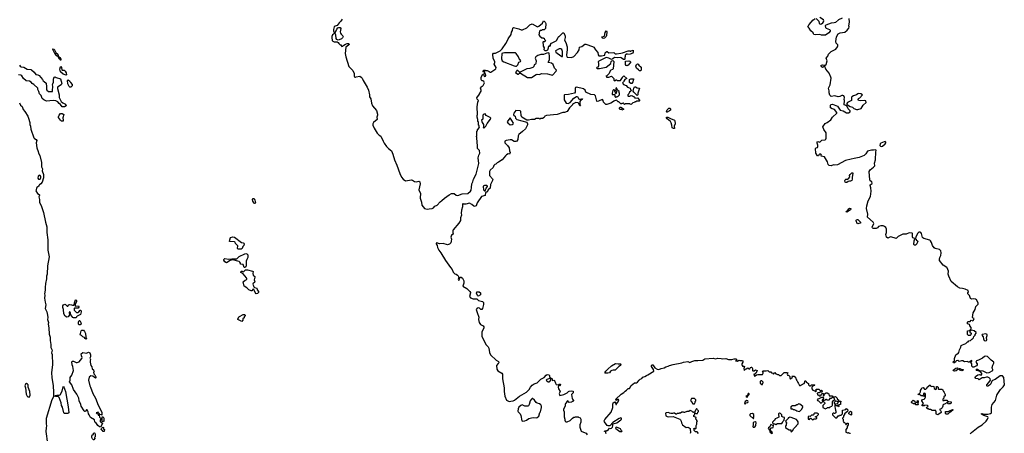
# Model space of a CAD drawing. Extents: x 2029662 to 2246637, y 225654 to 401419.
# Tile 172 of 256: x 2061035 to 2079888, y 375752 to 383686. Entities that reach past the tile are written whole.
import ezdxf

# ---------------------------------------------------------------- set-up
doc = ezdxf.new("R2010")
doc.units = 0

msp = doc.modelspace()

# ---------------------------------------------------------------- linework, layer by layer
at = {"layer": '0CON20XD'}
for points in [[(2067207, 383695), (2067185, 383658), (2067154, 383626), (2067116, 383574), (2067075, 383562), (2067055, 383548), (2067041, 383495), (2067043, 383465), (2067055, 383440), (2067075, 383440), (2067095, 383470), (2067107, 383505), (2067124, 383526), (2067145, 383538), (2067170, 383535), (2067182, 383515), (2067173, 383455), (2067180, 383425), (2067193, 383405), (2067225, 383378), (2067230, 383365), (2067217, 383335), (2067199, 383321), (2067155, 383297), (2067133, 383293), (2067107, 383307), (2067094, 383324), (2067087, 383395), (2067075, 383420), (2067065, 383420), (2067025, 383392), (2067011, 383365), (2067009, 383345), (2067018, 383288), (2067030, 383275), (2067055, 383263), (2067115, 383258), (2067135, 383250), (2067145, 383230), (2067170, 383205), (2067185, 383200), (2067205, 383172), (2067220, 383175), (2067241, 383199), (2067275, 383217), (2067305, 383227), (2067336, 383226), (2067342, 383208), (2067332, 383195), (2067282, 383155), (2067268, 383035), (2067282, 382975), (2067339, 382785), (2067411, 382711), (2067439, 382655), (2067438, 382605), (2067445, 382590), (2067455, 382580), (2067465, 382580), (2067478, 382592), (2067545, 382599), (2067575, 382583), (2067590, 382565), (2067609, 382519), (2067690, 382390), (2067712, 382335), (2067732, 382245), (2067734, 382205), (2067760, 382165), (2067768, 382085), (2067793, 382033), (2067864, 381944), (2067887, 381875), (2067888, 381852), (2067873, 381813), (2067877, 381773), (2067809, 381711), (2067797, 381685), (2067798, 381665), (2067822, 381605), (2067878, 381508), (2067915, 381470), (2067949, 381449), (2067995, 381357), (2068014, 381315), (2068055, 381256), (2068095, 381216), (2068155, 381172), (2068181, 381105), (2068211, 380995), (2068258, 380895), (2068313, 380733), (2068348, 380665), (2068379, 380625), (2068425, 380592), (2068534, 380616), (2068555, 380610), (2068595, 380584), (2068635, 380576), (2068675, 380586), (2068698, 380575), (2068701, 380535), (2068679, 380425), (2068681, 380405), (2068706, 380355), (2068704, 380265), (2068728, 380185), (2068736, 380125), (2068786, 380066), (2068834, 380054), (2068877, 380057), (2068935, 380065), (2068957, 380075), (2068982, 380108), (2069029, 380131), (2069085, 380195), (2069116, 380215), (2069169, 380265), (2069256, 380325), (2069305, 380351), (2069354, 380354), (2069395, 380321), (2069425, 380316), (2069505, 380345), (2069615, 380352), (2069667, 380395), (2069678, 380415), (2069688, 380465), (2069690, 380535), (2069712, 380575), (2069723, 380625), (2069777, 380723), (2069823, 380925), (2069811, 381035), (2069826, 381084), (2069847, 381125), (2069837, 381177), (2069803, 381213), (2069798, 381235), (2069802, 381275), (2069793, 381327), (2069790, 381425), (2069780, 381445), (2069788, 381465), (2069790, 381545), (2069800, 381555), (2069800, 381575), (2069840, 381615), (2069830, 381625), (2069830, 381655), (2069820, 381665), (2069820, 381725), (2069810, 381735), (2069810, 381775), (2069800, 381785), (2069800, 381805), (2069792, 381812), (2069792, 381845), (2069800, 381865), (2069792, 382015), (2069807, 382103), (2069820, 382135), (2069793, 382163), (2069790, 382185), (2069840, 382255), (2069840, 382265), (2069868, 382315), (2069872, 382335), (2069860, 382375), (2069880, 382395), (2069882, 382408), (2069895, 382410), (2069908, 382422), (2069932, 382475), (2069925, 382498), (2069905, 382510), (2069882, 382512), (2069878, 382528), (2069870, 382535), (2069872, 382585), (2069905, 382640), (2069918, 382638), (2069928, 382605), (2069935, 382598), (2069951, 382599), (2069962, 382615), (2069956, 382646), (2069930, 382655), (2069932, 382668), (2069940, 382675), (2069938, 382688), (2069925, 382690), (2069915, 382680), (2069910, 382685), (2069910, 382705), (2069922, 382718), (2069945, 382720), (2069955, 382710), (2069985, 382708), (2070025, 382692), (2070045, 382677), (2070055, 382677), (2070150, 382745), (2070156, 382766), (2070122, 382835), (2070132, 382865), (2070132, 382882), (2070103, 382943), (2070093, 383027), (2070108, 383042), (2070145, 383042), (2070235, 383088), (2070270, 383125), (2070345, 383230)], [(2070345, 383230), (2070370, 383270), (2070387, 383315), (2070447, 383403), (2070453, 383447), (2070470, 383475), (2070480, 383525), (2070490, 383535), (2070595, 383512), (2070635, 383492), (2070665, 383493), (2070745, 383532), (2070800, 383585), (2070845, 383603), (2070947, 383547), (2070978, 383562), (2071042, 383618), (2071065, 383660), (2071075, 383658), (2071095, 383638), (2071107, 383615), (2071100, 383515), (2071075, 383490), (2071045, 383490), (2071025, 383480), (2071005, 383480), (2070990, 383465), (2070978, 383395), (2070995, 383372), (2071035, 383340), (2071055, 383340), (2071062, 383332), (2071075, 383330), (2071082, 383302), (2071100, 383285), (2071098, 383272), (2071088, 383262), (2071055, 383260), (2071050, 383255), (2071050, 383235), (2071060, 383225), (2071060, 383175), (2071080, 383145), (2071070, 383115), (2071090, 383095), (2071123, 383093), (2071146, 383104), (2071160, 383145), (2071160, 383165), (2071168, 383172), (2071172, 383188), (2071185, 383180), (2071198, 383182), (2071200, 383195), (2071190, 383205), (2071220, 383235), (2071305, 383278), (2071322, 383295), (2071345, 383350), (2071355, 383360), (2071365, 383360), (2071435, 383430), (2071452, 383432), (2071463, 383423), (2071479, 383369), (2071482, 383345), (2071469, 383295), (2071493, 383245), (2071520, 383165), (2071520, 383115), (2071507, 383005), (2071508, 382978), (2071518, 382968), (2071603, 382963), (2071645, 382982), (2071718, 383055), (2071745, 383110), (2071754, 383156), (2071796, 383174), (2071854, 383216), (2071872, 383218), (2072005, 383169), (2072026, 383156), (2072057, 383105), (2072102, 383055), (2072113, 383013), (2072125, 382992), (2072175, 382990), (2072240, 383005), (2072245, 383048), (2072258, 383065), (2072275, 383072), (2072285, 383072), (2072317, 383047), (2072413, 383053), (2072435, 383033), (2072465, 383028), (2072544, 383046), (2072575, 383047), (2072685, 383088), (2072715, 383090), (2072722, 383082), (2072735, 383080), (2072745, 383090), (2072778, 383098), (2072782, 383065), (2072775, 383040), (2072725, 383022), (2072675, 383020), (2072665, 383028), (2072645, 383020), (2072630, 383005), (2072630, 382975), (2072620, 382965), (2072620, 382925), (2072615, 382920), (2072595, 382922), (2072554, 382954), (2072535, 382960), (2072475, 382952), (2072425, 382960), (2072390, 382935), (2072365, 382920), (2072315, 382948), (2072265, 382958), (2072125, 382892), (2072110, 382875), (2072120, 382845), (2072120, 382795), (2072112, 382788), (2072108, 382772), (2072085, 382770), (2072082, 382762), (2072095, 382750), (2072135, 382750), (2072265, 382776), (2072352, 382845), (2072362, 382885), (2072372, 382898), (2072395, 382900), (2072408, 382885), (2072397, 382743), (2072385, 382730), (2072355, 382720), (2072340, 382705), (2072320, 382655), (2072275, 382610), (2072260, 382605), (2072268, 382598), (2072270, 382585), (2072315, 382580), (2072365, 382600), (2072410, 382555), (2072410, 382525), (2072425, 382510), (2072455, 382530), (2072465, 382530), (2072475, 382520), (2072538, 382522), (2072580, 382575), (2072580, 382585), (2072605, 382610), (2072660, 382555), (2072622, 382538), (2072600, 382505), (2072598, 382492), (2072582, 382478), (2072580, 382465), (2072595, 382440), (2072645, 382420), (2072675, 382390), (2072725, 382370), (2072730, 382345), (2072740, 382335), (2072738, 382312), (2072710, 382295), (2072697, 382263), (2072680, 382245), (2072680, 382225), (2072685, 382220), (2072715, 382220), (2072745, 382230), (2072767, 382227), (2072785, 382210), (2072795, 382210), (2072810, 382195), (2072815, 382180), (2072867, 382187), (2072910, 382135), (2072895, 382120), (2072845, 382120), (2072835, 382110), (2072815, 382110), (2072805, 382100), (2072775, 382090), (2072745, 382060), (2072723, 382063), (2072715, 382070), (2072625, 382070), (2072615, 382060), (2072602, 382072), (2072595, 382090), (2072585, 382080), (2072565, 382080), (2072558, 382072), (2072545, 382070), (2072505, 382110), (2072495, 382110), (2072466, 382136), (2072455, 382140), (2072410, 382125), (2072388, 382105), (2072356, 382084), (2072275, 382060), (2072255, 382060), (2072213, 382103), (2072207, 382137), (2072195, 382152), (2072145, 382137), (2072115, 382120), (2072095, 382118), (2072088, 382125), (2072062, 382222), (2072040, 382245), (2071973, 382253), (2071875, 382292), (2071860, 382335), (2071831, 382361), (2071695, 382390), (2071680, 382385), (2071673, 382367), (2071670, 382295), (2071657, 382273), (2071545, 382248), (2071468, 382242), (2071460, 382235), (2071458, 382145), (2071501, 382081), (2071535, 382078), (2071576, 382094), (2071645, 382177), (2071695, 382209), (2071715, 382209), (2071736, 382175), (2071755, 382160), (2071795, 382170), (2071810, 382165), (2071806, 382154), (2071774, 382136), (2071763, 382117), (2071760, 382055), (2071770, 382035), (2071762, 382032), (2071740, 382075), (2071725, 382090), (2071685, 382100), (2071620, 382065), (2071620, 382055), (2071599, 382031), (2071560, 381995), (2071520, 381925), (2071468, 381908), (2071435, 381903), (2071326, 381864), (2071123, 381847), (2071090, 381835), (2071075, 381810), (2071045, 381788), (2071015, 381788), (2070995, 381780), (2070975, 381788), (2070927, 381787), (2070895, 381770), (2070835, 381772), (2070775, 381760), (2070745, 381760), (2070648, 381815), (2070638, 381845), (2070630, 381925), (2070615, 381940), (2070535, 381941), (2070499, 381891), (2070491, 381865), (2070498, 381848), (2070520, 381835), (2070530, 381795), (2070555, 381772), (2070745, 381718), (2070760, 381685), (2070759, 381671), (2070719, 381591), (2070665, 381538), (2070592, 381485), (2070578, 381455), (2070572, 381385), (2070555, 381358), (2070535, 381350), (2070505, 381351), (2070449, 381379), (2070425, 381382), (2070352, 381368), (2070326, 381354), (2070324, 381324), (2070374, 381275), (2070408, 381225), (2070412, 381172), (2070429, 381135), (2070415, 381108), (2070385, 381110), (2070355, 381092), (2070336, 381074), (2070273, 380997), (2070205, 380952), (2070175, 380940), (2070150, 380915), (2070130, 380905), (2070115, 380890), (2070099, 380851), (2070045, 380800), (2070033, 380773), (2070033, 380695), (2070088, 380635), (2070092, 380615), (2070052, 380525), (2070040, 380455), (2070007, 380423), (2069995, 380390), (2069985, 380380), (2069965, 380380), (2069952, 380368), (2069950, 380315), (2069875, 380292), (2069795, 380172), (2069776, 380115), (2069745, 380104), (2069728, 380108), (2069695, 380143), (2069645, 380167), (2069575, 380150), (2069535, 380150), (2069525, 380160), (2069515, 380150), (2069513, 380095), (2069496, 380035), (2069488, 379975), (2069492, 379935), (2069478, 379885), (2069473, 379835), (2069444, 379785), (2069332, 379655), (2069326, 379635), (2069330, 379605), (2069336, 379574), (2069305, 379553), (2069294, 379535), (2069292, 379512), (2069302, 379475), (2069298, 379435), (2069288, 379405), (2069267, 379383), (2069245, 379371), (2069225, 379370), (2069145, 379391), (2069075, 379384), (2069025, 379406), (2069011, 379399), (2069010, 379385), (2069026, 379356), (2069034, 379315), (2069061, 379265), (2069101, 379215), (2069189, 379065), (2069282, 378932), (2069318, 378895), (2069334, 378845), (2069365, 378811), (2069395, 378803), (2069418, 378788), (2069430, 378770), (2069441, 378745), (2069432, 378702), (2069435, 378688), (2069456, 378705), (2069463, 378737), (2069475, 378748), (2069488, 378745), (2069512, 378725), (2069541, 378675), (2069538, 378632), (2069521, 378575), (2069595, 378529), (2069653, 378475), (2069664, 378454), (2069666, 378444), (2069650, 378375), (2069665, 378351), (2069715, 378331), (2069785, 378333), (2069818, 378298), (2069895, 378279), (2069915, 378260), (2069916, 378225), (2069900, 378175), (2069898, 378145), (2069885, 378130), (2069865, 378130), (2069840, 378155), (2069815, 378162), (2069792, 378155), (2069777, 378125), (2069791, 378071), (2069829, 377979), (2069819, 377935), (2069835, 377877), (2069861, 377841), (2069906, 377816), (2069920, 377795), (2069921, 377775), (2069885, 377695), (2069885, 377617), (2069960, 377455), (2070003, 377413), (2070018, 377388), (2070033, 377303), (2070051, 377255), (2070155, 377158), (2070205, 377128), (2070208, 377105), (2070199, 377091), (2070162, 377055), (2070168, 376985), (2070190, 376950), (2070267, 376907), (2070280, 376885), (2070281, 376795), (2070309, 376625), (2070311, 376555), (2070325, 376468), (2070358, 376388), (2070405, 376360), (2070438, 376372), (2070482, 376378), (2070510, 376390), (2070602, 376468), (2070737, 376543), (2070789, 376591), (2070815, 376640), (2070845, 376676), (2070885, 376703), (2070945, 376722), (2071015, 376793), (2071074, 376826), (2071115, 376868), (2071135, 376878), (2071170, 376875), (2071182, 376855), (2071182, 376835), (2071190, 376825), (2071188, 376802)], [(2076780, 383715), (2076715, 383680), (2076655, 383630), (2076628, 383622), (2076575, 383619), (2076471, 383579), (2076458, 383565), (2076464, 383534), (2076475, 383522), (2076540, 383495), (2076552, 383482), (2076552, 383465), (2076530, 383430), (2076465, 383388), (2076386, 383386), (2076355, 383402), (2076265, 383397), (2076243, 383403), (2076233, 383413), (2076228, 383435), (2076185, 383473), (2076152, 383522), (2076128, 383545), (2076148, 383595), (2076225, 383680), (2076235, 383680), (2076265, 383710)], [(2077303, 380775), (2077316, 380804), (2077385, 380858), (2077407, 380885), (2077404, 380936), (2077419, 380995), (2077418, 381052), (2077429, 381095), (2077426, 381154), (2077432, 381175), (2077425, 381190), (2077385, 381180), (2077345, 381181), (2077267, 381163), (2077236, 381114), (2077207, 381083), (2077110, 381040), (2077015, 381026), (2076955, 381008), (2076845, 380986), (2076695, 380902), (2076645, 380896), (2076615, 380900), (2076575, 380881), (2076535, 380889), (2076512, 380905), (2076500, 380960), (2076443, 381053), (2076415, 381063), (2076380, 381065), (2076386, 381085), (2076375, 381106), (2076352, 381108), (2076334, 381095), (2076329, 381071), (2076310, 381075), (2076278, 381125), (2076273, 381217), (2076285, 381228), (2076310, 381235), (2076320, 381255), (2076319, 381279), (2076305, 381320), (2076306, 381344), (2076315, 381348), (2076355, 381338), (2076395, 381373), (2076455, 381383), (2076470, 381395), (2076478, 381412), (2076476, 381516), (2076432, 381582), (2076415, 381630), (2076460, 381695), (2076496, 381714), (2076563, 381765), (2076595, 381814), (2076680, 381895), (2076680, 381905), (2076633, 381963), (2076615, 381972), (2076590, 381975), (2076560, 381995), (2076560, 382045), (2076573, 382057), (2076595, 382062), (2076694, 382024), (2076745, 381948), (2076805, 381938), (2076865, 381898), (2076905, 381898), (2076938, 381915), (2076935, 381940), (2076898, 381975), (2076870, 382030), (2076820, 382055), (2076830, 382135), (2076822, 382155), (2076828, 382195), (2076815, 382223), (2076795, 382232), (2076775, 382231), (2076740, 382210), (2076705, 382208), (2076645, 382226), (2076575, 382214), (2076546, 382236), (2076531, 382285), (2076532, 382322), (2076524, 382375), (2076553, 382437), (2076570, 382565), (2076566, 382585), (2076532, 382662), (2076472, 382735), (2076449, 382789), (2076438, 382792), (2076422, 382775), (2076405, 382770), (2076380, 382785), (2076377, 382803), (2076385, 382812), (2076407, 382817), (2076455, 382810), (2076476, 382824), (2076494, 382895), (2076478, 382945), (2076508, 382985), (2076523, 383025), (2076575, 383076), (2076662, 383118), (2076694, 383165), (2076703, 383185), (2076703, 383205), (2076666, 383235), (2076659, 383265), (2076675, 383355), (2076705, 383411), (2076745, 383432), (2076835, 383448), (2076876, 383484), (2076911, 383525), (2076920, 383545), (2076908, 383565), (2076923, 383637), (2076920, 383705)], [(2076285, 383710), (2076325, 383671), (2076338, 383655), (2076342, 383615), (2076353, 383603), (2076365, 383600), (2076385, 383607), (2076414, 383626), (2076426, 383644), (2076434, 383665), (2076427, 383685), (2076357, 383727)], [(2072205, 383327), (2072185, 383340), (2072183, 383355), (2072235, 383370), (2072248, 383442), (2072265, 383470), (2072277, 383453), (2072272, 383385), (2072266, 383364), (2072235, 383333), (2072205, 383327)], [(2061825, 382910), (2061815, 382910), (2061795, 382926), (2061774, 382974), (2061745, 382993), (2061708, 383035), (2061675, 383098), (2061669, 383115), (2061672, 383125), (2061695, 383120), (2061729, 383059), (2061768, 383025), (2061780, 382980), (2061805, 382959), (2061823, 382925), (2061825, 382910)], [(2071415, 382978), (2071425, 382980), (2071430, 382995), (2071430, 383075), (2071416, 383116), (2071395, 383128), (2071365, 383127), (2071292, 383088), (2071302, 383065), (2071395, 382990), (2071415, 382978)], [(2070531, 382791), (2070545, 382794), (2070572, 382818), (2070595, 382871), (2070625, 382882), (2070628, 382895), (2070618, 382915), (2070605, 382922), (2070586, 382975), (2070539, 383039), (2070525, 383049), (2070455, 383051), (2070315, 383049), (2070284, 383046), (2070264, 383036), (2070263, 382935), (2070272, 382895), (2070305, 382876), (2070505, 382798), (2070531, 382791)], [(2070835, 382574), (2070924, 382636), (2070945, 382643), (2070985, 382633), (2071025, 382654), (2071138, 382648), (2071210, 382625), (2071235, 382623), (2071310, 382695), (2071313, 382715), (2071276, 382755), (2071247, 382827), (2071215, 382851), (2071160, 382865), (2071153, 382873), (2071181, 382915), (2071179, 382995), (2071173, 383033), (2071165, 383048), (2071125, 383043), (2071065, 383020), (2071015, 383019), (2070955, 382996), (2070919, 382971), (2070906, 382945), (2070925, 382895), (2070918, 382842), (2070911, 382829), (2070885, 382818), (2070877, 382785), (2070860, 382770), (2070801, 382749), (2070745, 382744), (2070615, 382678), (2070605, 382680), (2070575, 382710), (2070555, 382710), (2070550, 382695), (2070530, 382675), (2070532, 382662), (2070545, 382660), (2070575, 382640), (2070585, 382640), (2070605, 382660), (2070625, 382660), (2070760, 382575), (2070835, 382574)], [(2061033, 382815), (2061043, 382793), (2061063, 382783), (2061115, 382773), (2061175, 382738), (2061245, 382732), (2061264, 382724), (2061311, 382681), (2061345, 382636), (2061385, 382629), (2061407, 382617), (2061470, 382540), (2061485, 382512), (2061505, 382498), (2061540, 382465), (2061551, 382395), (2061546, 382355), (2061555, 382332), (2061585, 382311), (2061650, 382305), (2061660, 382310), (2061666, 382325), (2061667, 382405), (2061660, 382445), (2061672, 382458), (2061679, 382485), (2061679, 382545), (2061695, 382581), (2061715, 382587), (2061734, 382574), (2061814, 382554), (2061844, 382464), (2061827, 382433), (2061761, 382389), (2061756, 382365), (2061791, 382245), (2061793, 382195), (2061828, 382115), (2061859, 382089), (2061915, 382067), (2061926, 382036), (2061895, 382012), (2061848, 382015), (2061818, 382058), (2061790, 382075), (2061768, 382108), (2061725, 382132), (2061677, 382137), (2061545, 382124), (2061495, 382146), (2061465, 382175), (2061449, 382229), (2061414, 382265), (2061401, 382311), (2061384, 382345), (2061380, 382375), (2061306, 382445), (2061274, 382464), (2061255, 382489), (2061220, 382505), (2061157, 382515), (2061109, 382559), (2061075, 382611), (2061055, 382623), (2061015, 382629)], [(2061925, 382620), (2061865, 382643), (2061815, 382688), (2061804, 382735), (2061815, 382780), (2061823, 382787), (2061836, 382765), (2061840, 382725), (2061845, 382720), (2061885, 382718), (2061905, 382700), (2061922, 382665), (2061930, 382625), (2061925, 382620)], [(2072665, 382802), (2072645, 382808), (2072634, 382824), (2072632, 382888), (2072695, 382893), (2072718, 382888), (2072732, 382875), (2072730, 382855), (2072715, 382850), (2072686, 382814), (2072665, 382802)], [(2072905, 382702), (2072886, 382726), (2072848, 382755), (2072832, 382795), (2072845, 382828), (2072864, 382836), (2072875, 382832), (2072891, 382811), (2072934, 382775), (2072933, 382715), (2072925, 382704), (2072905, 382702)], [(2062015, 382390), (2061995, 382392), (2061982, 382405), (2061958, 382455), (2061952, 382518), (2061965, 382530), (2061998, 382505), (2062008, 382478), (2062040, 382445), (2062040, 382415), (2062015, 382390)], [(2072735, 382462), (2072713, 382483), (2072710, 382535), (2072735, 382550), (2072785, 382550), (2072790, 382535), (2072778, 382522), (2072772, 382495), (2072755, 382463), (2072735, 382462)], [(2072455, 382200), (2072465, 382210), (2072485, 382210), (2072520, 382245), (2072520, 382275), (2072510, 382285), (2072510, 382305), (2072490, 382325), (2072465, 382378), (2072450, 382375), (2072450, 382325), (2072460, 382315), (2072458, 382272), (2072442, 382272), (2072440, 382295), (2072430, 382305), (2072430, 382325), (2072415, 382340), (2072405, 382340), (2072390, 382325), (2072380, 382275), (2072382, 382252), (2072428, 382248), (2072430, 382215), (2072442, 382202), (2072455, 382200)], [(2072855, 382232), (2072794, 382294), (2072780, 382315), (2072792, 382375), (2072805, 382400), (2072825, 382398), (2072855, 382378), (2072900, 382375), (2072870, 382275), (2072870, 382245), (2072855, 382232)], [(2077060, 381960), (2077085, 381962), (2077146, 381984), (2077185, 382048), (2077240, 382095), (2077238, 382128), (2077217, 382137), (2077135, 382130), (2077097, 382137), (2077088, 382155), (2077097, 382173), (2077120, 382185), (2077170, 382245), (2077140, 382265), (2077105, 382272), (2077084, 382266), (2077055, 382242), (2077000, 382225), (2076970, 382205), (2076960, 382195), (2076960, 382135), (2076885, 382098), (2076870, 382075), (2076872, 382052), (2076885, 382050), (2076935, 382020), (2076980, 382005), (2077005, 381982), (2077060, 381960)], [(2061030, 382090), (2061048, 382048), (2061085, 382023), (2061101, 381965), (2061135, 381927), (2061188, 381838), (2061206, 381795), (2061230, 381715), (2061226, 381675), (2061241, 381641), (2061251, 381585), (2061308, 381418), (2061317, 381405), (2061351, 381385), (2061363, 381365), (2061352, 381325), (2061365, 381225), (2061391, 381155), (2061395, 381125), (2061420, 381080), (2061454, 380945), (2061452, 380865), (2061470, 380825), (2061468, 380785), (2061493, 380715), (2061489, 380655), (2061465, 380572), (2061442, 380535), (2061412, 380518), (2061400, 380505), (2061400, 380495), (2061363, 380467), (2061347, 380405), (2061375, 380350), (2061407, 380335), (2061416, 380325), (2061416, 380314), (2061404, 380285), (2061414, 380235), (2061411, 380185), (2061450, 380105), (2061490, 379985), (2061529, 379805), (2061556, 379715), (2061553, 379605), (2061573, 379465), (2061573, 379263), (2061601, 379135), (2061566, 378964), (2061561, 378805), (2061551, 378765), (2061549, 378715), (2061529, 378625), (2061522, 378548), (2061525, 378495), (2061511, 378429), (2061515, 378400), (2061512, 378345), (2061521, 378265), (2061537, 378215), (2061523, 378145), (2061552, 378085), (2061566, 378016), (2061571, 377975), (2061568, 377935), (2061584, 377875), (2061581, 377845), (2061591, 377775), (2061596, 377655), (2061616, 377595), (2061616, 377535), (2061630, 377455), (2061629, 377399), (2061656, 377344), (2061646, 377295), (2061654, 377264), (2061664, 377075), (2061644, 376915), (2061651, 376825), (2061678, 376665), (2061681, 376539), (2061684, 376485), (2061691, 376465), (2061652, 376395), (2061544, 376035), (2061542, 375935), (2061550, 375895), (2061541, 375855), (2061538, 375785), (2061566, 375555)], [(2072565, 381952), (2072555, 381960), (2072535, 381960), (2072520, 381975), (2072520, 381995), (2072533, 382007), (2072547, 382007), (2072597, 381977), (2072596, 381964), (2072565, 381952)], [(2073425, 381910), (2073420, 381915), (2073432, 381955), (2073464, 381986), (2073485, 381990), (2073497, 381975), (2073495, 381950), (2073480, 381935), (2073435, 381912), (2073425, 381910)], [(2061865, 381740), (2061835, 381740), (2061816, 381756), (2061778, 381808), (2061778, 381825), (2061789, 381851), (2061815, 381886), (2061850, 381885), (2061878, 381868), (2061862, 381805), (2061870, 381755), (2061865, 381740)], [(2069925, 381602), (2069962, 381645), (2069984, 381696), (2070048, 381775), (2070057, 381795), (2070045, 381812), (2069967, 381847), (2069945, 381880), (2069924, 381876), (2069900, 381855), (2069900, 381775), (2069880, 381755), (2069893, 381713), (2069916, 381676), (2069918, 381622), (2069910, 381615), (2069925, 381602)], [(2070425, 381670), (2070465, 381674), (2070484, 381685), (2070489, 381699), (2070425, 381800), (2070379, 381745), (2070371, 381725), (2070384, 381704), (2070425, 381670)], [(2073555, 381598), (2073525, 381610), (2073522, 381665), (2073508, 381708), (2073494, 381734), (2073432, 381785), (2073420, 381805), (2073422, 381818), (2073445, 381818), (2073495, 381788), (2073570, 381755), (2073580, 381745), (2073587, 381685), (2073568, 381642), (2073575, 381600), (2073555, 381598)], [(2077535, 381254), (2077555, 381262), (2077606, 381305), (2077620, 381325), (2077619, 381339), (2077606, 381346), (2077590, 381345), (2077522, 381318), (2077508, 381305), (2077503, 381273), (2077515, 381258), (2077535, 381254)], [(2061397, 380627), (2061425, 380628), (2061440, 380650), (2061440, 380675), (2061429, 380699), (2061405, 380704), (2061386, 380685), (2061382, 380645), (2061397, 380627)], [(2076875, 380560), (2076855, 380560), (2076842, 380572), (2076832, 380595), (2076840, 380615), (2076855, 380628), (2076882, 380628), (2076910, 380645), (2076927, 380673), (2076923, 380695), (2076935, 380717), (2076965, 380748), (2076975, 380751), (2076986, 380746), (2076990, 380735), (2076972, 380665), (2076972, 380625), (2076965, 380600), (2076945, 380588), (2076925, 380590), (2076895, 380580), (2076875, 380560)], [(2079235, 375740), (2079258, 375765), (2079385, 375869), (2079466, 375915), (2079538, 375985), (2079565, 376023), (2079579, 376055), (2079569, 376069), (2079495, 376092), (2079447, 376125), (2079455, 376131), (2079499, 376119), (2079575, 376117), (2079625, 376131), (2079644, 376145), (2079644, 376254), (2079654, 376305), (2079721, 376385), (2079747, 376485), (2079763, 376515), (2079814, 376596), (2079863, 376645), (2079888, 376685), (2079876, 376826), (2079855, 376858), (2079810, 376855), (2079715, 376783), (2079660, 376765), (2079650, 376755), (2079627, 376703), (2079606, 376674), (2079585, 376662), (2079562, 376652), (2079552, 376662), (2079552, 376685), (2079590, 376725), (2079622, 376775), (2079615, 376800), (2079597, 376817), (2079575, 376827), (2079545, 376830), (2079505, 376817), (2079465, 376817), (2079405, 376780), (2079390, 376800), (2079340, 376805), (2079331, 376825), (2079339, 376841), (2079383, 376875), (2079405, 376881), (2079445, 376870), (2079460, 376885), (2079458, 376898), (2079435, 376924), (2079405, 376942), (2079360, 376955), (2079350, 376975), (2079358, 376982), (2079375, 376982), (2079415, 376958), (2079475, 376948), (2079551, 376911), (2079595, 376920), (2079670, 376955), (2079670, 376975), (2079655, 377000), (2079653, 377015), (2079665, 377060), (2079687, 377095), (2079688, 377115), (2079635, 377153), (2079568, 377228), (2079535, 377233), (2079506, 377224), (2079472, 377195), (2079395, 377153), (2079355, 377140), (2079340, 377115), (2079367, 377087), (2079370, 377065), (2079355, 377048), (2079305, 377020), (2079282, 377022), (2079263, 377043), (2079268, 377085), (2079252, 377105), (2079250, 377125), (2079268, 377135), (2079267, 377147), (2079235, 377137), (2079222, 377118), (2079205, 377118), (2079175, 377131), (2079125, 377123), (2079095, 377140), (2079065, 377143), (2079025, 377130), (2079005, 377150), (2078995, 377152), (2078967, 377145), (2078951, 377115), (2078935, 377104), (2078917, 377107), (2078910, 377125), (2078937, 377145), (2078934, 377186), (2078962, 377258), (2078985, 377280), (2079005, 377282), (2079015, 377300), (2079027, 377355), (2079052, 377405), (2079060, 377435), (2079085, 377452), (2079148, 377472), (2079185, 377510), (2079195, 377510), (2079210, 377525), (2079237, 377533), (2079265, 377560), (2079275, 377560), (2079298, 377582), (2079302, 377608), (2079328, 377632), (2079330, 377645), (2079350, 377675), (2079350, 377685), (2079310, 377715), (2079287, 377727), (2079255, 377730), (2079230, 377705), (2079230, 377695), (2079250, 377675), (2079248, 377642), (2079235, 377630), (2079205, 377630), (2079180, 377645), (2079182, 377718), (2079218, 377722), (2079250, 377755), (2079250, 377785), (2079230, 377815), (2079228, 377828), (2079218, 377838), (2079182, 377852), (2079180, 377885), (2079193, 377897), (2079235, 377900), (2079255, 377920), (2079285, 377910), (2079298, 377922), (2079310, 377955), (2079292, 377962), (2079280, 377975), (2079290, 378065), (2079329, 378125), (2079344, 378186), (2079385, 378230), (2079388, 378255), (2079355, 378312), (2079338, 378328), (2079305, 378332), (2079265, 378328), (2079240, 378335), (2079220, 378395), (2079190, 378425), (2079190, 378445), (2079200, 378465), (2079195, 378490), (2079136, 378516), (2079087, 378527), (2079035, 378536), (2078990, 378560), (2078869, 378665), (2078825, 378765), (2078815, 378805), (2078818, 378865), (2078791, 378925), (2078784, 378934), (2078715, 378976), (2078649, 379065), (2078646, 379094), (2078652, 379125), (2078672, 379165), (2078681, 379215), (2078673, 379253), (2078647, 379277), (2078565, 379296), (2078547, 379307), (2078512, 379355), (2078493, 379415), (2078476, 379445), (2078463, 379455), (2078346, 379486), (2078325, 379499), (2078318, 379508), (2078304, 379585), (2078292, 379602), (2078275, 379610), (2078253, 379607), (2078228, 379582), (2078193, 379517), (2078185, 379490), (2078155, 379492), (2078134, 379504), (2078128, 379515), (2078130, 379585), (2078125, 379590), (2078067, 379597), (2078010, 379575), (2077985, 379572), (2077945, 379573), (2077855, 379529), (2077826, 379494), (2077815, 379490), (2077715, 379518), (2077695, 379516), (2077655, 379498), (2077634, 379514), (2077623, 379543), (2077620, 379565), (2077630, 379605), (2077631, 379665), (2077617, 379697), (2077595, 379721), (2077565, 379731), (2077525, 379733), (2077481, 379719), (2077460, 379695), (2077435, 379682), (2077375, 379682), (2077362, 379692), (2077360, 379705), (2077387, 379775), (2077375, 379802), (2077271, 379895), (2077273, 379955), (2077250, 380065), (2077253, 380117), (2077280, 380210), (2077328, 380295), (2077336, 380395), (2077332, 380462), (2077320, 380505), (2077322, 380515), (2077355, 380542), (2077357, 380553), (2077349, 380575), (2077322, 380592), (2077311, 380615), (2077303, 380775)], [(2069945, 380400), (2069968, 380455), (2069992, 380485), (2069990, 380495), (2069974, 380504), (2069932, 380505), (2069911, 380495), (2069906, 380485), (2069915, 380420), (2069935, 380400), (2069945, 380400)], [(2065535, 380158), (2065524, 380164), (2065498, 380205), (2065494, 380235), (2065505, 380258), (2065522, 380255), (2065539, 380225), (2065550, 380175), (2065545, 380160), (2065535, 380158)], [(2076875, 379992), (2076862, 380002), (2076865, 380010), (2076888, 380022), (2076908, 380055), (2076925, 380069), (2076947, 380067), (2076951, 380055), (2076945, 380038), (2076875, 379992)], [(2077085, 379770), (2077071, 379775), (2077050, 379825), (2077052, 379838), (2077060, 379845), (2077075, 379852), (2077085, 379850), (2077134, 379805), (2077131, 379785), (2077105, 379774), (2077085, 379770)], [(2065245, 379284), (2065215, 379284), (2065203, 379295), (2065209, 379345), (2065170, 379395), (2065159, 379419), (2065145, 379426), (2065055, 379430), (2065058, 379465), (2065074, 379506), (2065115, 379521), (2065145, 379516), (2065282, 379415), (2065315, 379408), (2065325, 379400), (2065330, 379385), (2065326, 379355), (2065308, 379335), (2065292, 379295), (2065275, 379287), (2065245, 379284)], [(2078185, 379362), (2078163, 379363), (2078152, 379375), (2078162, 379445), (2078175, 379480), (2078198, 379478), (2078202, 379462), (2078230, 379435), (2078210, 379385), (2078185, 379362)], [(2065345, 378930), (2065333, 378933), (2065315, 378988), (2065260, 378995), (2065262, 379015), (2065253, 379035), (2065235, 379048), (2065115, 379078), (2065065, 379068), (2064995, 379022), (2064965, 379042), (2064942, 379075), (2064943, 379087), (2064965, 379102), (2065035, 379090), (2065095, 379099), (2065195, 379096), (2065235, 379144), (2065345, 379194), (2065365, 379198), (2065385, 379194), (2065401, 379175), (2065404, 379125), (2065383, 379087), (2065374, 379056), (2065374, 378965), (2065363, 378945), (2065345, 378930)], [(2065565, 378430), (2065542, 378452), (2065525, 378500), (2065515, 378512), (2065505, 378518), (2065495, 378510), (2065488, 378482), (2065465, 378482), (2065422, 378502), (2065383, 378543), (2065334, 378574), (2065313, 378657), (2065351, 378689), (2065385, 378702), (2065386, 378715), (2065376, 378736), (2065315, 378810), (2065270, 378835), (2065275, 378860), (2065295, 378860), (2065305, 378850), (2065315, 378850), (2065326, 378854), (2065360, 378885), (2065395, 378886), (2065495, 378862), (2065504, 378855), (2065497, 378815), (2065504, 378785), (2065535, 378757), (2065537, 378747), (2065524, 378695), (2065537, 378655), (2065533, 378645), (2065507, 378635), (2065499, 378615), (2065521, 378561), (2065531, 378551), (2065575, 378536), (2065580, 378505), (2065609, 378475), (2065609, 378455), (2065585, 378433), (2065565, 378430)], [(2069815, 378382), (2069805, 378390), (2069783, 378437), (2069787, 378463), (2069805, 378469), (2069835, 378463), (2069858, 378445), (2069855, 378410), (2069815, 378382)], [(2062065, 377968), (2062054, 377974), (2062012, 378025), (2062010, 378065), (2061995, 378080), (2061984, 378076), (2061980, 378065), (2061990, 378025), (2061966, 377984), (2061935, 377979), (2061905, 378001), (2061882, 378045), (2061872, 378125), (2061859, 378165), (2061860, 378195), (2061874, 378216), (2061897, 378227), (2061915, 378220), (2061945, 378192), (2061955, 378192), (2061976, 378214), (2061995, 378220), (2062025, 378217), (2062045, 378208), (2062072, 378208), (2062080, 378215), (2062083, 378255), (2062105, 378310), (2062115, 378310), (2062125, 378300), (2062125, 378280), (2062100, 378225), (2062100, 378195), (2062105, 378190), (2062160, 378195), (2062169, 378185), (2062169, 378171), (2062155, 378150), (2062085, 378150), (2062080, 378145), (2062080, 378115), (2062125, 378070), (2062145, 378070), (2062165, 378080), (2062195, 378117), (2062205, 378112), (2062211, 378085), (2062197, 378033), (2062188, 378022), (2062138, 378002), (2062120, 377985), (2062115, 377970), (2062065, 377968)], [(2065285, 377900), (2065213, 377933), (2065210, 377945), (2065235, 377990), (2065245, 377990), (2065315, 378030), (2065345, 378030), (2065350, 378015), (2065330, 377985), (2065330, 377965), (2065310, 377945), (2065310, 377925), (2065285, 377900)], [(2062195, 377830), (2062175, 377830), (2062160, 377845), (2062158, 377885), (2062175, 377917), (2062185, 377918), (2062207, 377875), (2062210, 377845), (2062195, 377830)], [(2062305, 377558), (2062285, 377572), (2062273, 377593), (2062243, 377603), (2062219, 377629), (2062194, 377644), (2062213, 377717), (2062225, 377730), (2062255, 377730), (2062275, 377708), (2062296, 377665), (2062300, 377595), (2062312, 377565), (2062305, 377558)], [(2079525, 377527), (2079545, 377530), (2079552, 377545), (2079547, 377593), (2079562, 377628), (2079560, 377645), (2079535, 377662), (2079462, 377648), (2079460, 377635), (2079480, 377605), (2079488, 377565), (2079502, 377535), (2079525, 377527)], [(2062585, 375872), (2062562, 375875), (2062530, 375905), (2062505, 375942), (2062481, 375961), (2062473, 375973), (2062468, 376008), (2062393, 376055), (2062365, 376110), (2062350, 376125), (2062348, 376165), (2062325, 376200), (2062315, 376200), (2062300, 376185), (2062295, 376170), (2062285, 376170), (2062268, 376185), (2062215, 376272), (2062208, 376308), (2062176, 376375), (2062167, 376425), (2062130, 376505), (2062068, 376595), (2062031, 376681), (2061990, 376740), (2062003, 376775), (2062004, 376825), (2062033, 376867), (2062067, 376955), (2062050, 377035), (2062037, 377065), (2062030, 377125), (2062043, 377137), (2062065, 377138), (2062115, 377108), (2062135, 377108), (2062172, 377125), (2062222, 377185), (2062232, 377205), (2062218, 377238), (2062213, 377275), (2062245, 377300), (2062315, 377292), (2062355, 377308), (2062378, 377295), (2062388, 377255), (2062393, 377217), (2062380, 377195), (2062392, 377165), (2062383, 377145), (2062383, 377115), (2062399, 377055), (2062418, 377025), (2062425, 376990), (2062448, 376968), (2062457, 376945), (2062458, 376932), (2062450, 376925), (2062452, 376895), (2062472, 376875), (2062492, 376835), (2062493, 376817), (2062485, 376808), (2062436, 376846), (2062395, 376857), (2062368, 376832), (2062354, 376774), (2062376, 376665), (2062393, 376635), (2062435, 376518), (2062489, 376425), (2062539, 376295), (2062606, 376155), (2062605, 376100), (2062595, 376110), (2062562, 376112), (2062560, 376125), (2062542, 376142), (2062535, 376160), (2062502, 376145), (2062515, 376130), (2062528, 376128), (2062535, 376100), (2062558, 376098), (2062560, 376060), (2062586, 376036), (2062590, 376025), (2062572, 375995), (2062595, 375960), (2062620, 375945), (2062617, 375925), (2062585, 375872)], [(2072383, 375873), (2072392, 375895), (2072388, 375915), (2072394, 375926), (2072415, 375940), (2072466, 375954), (2072548, 376012), (2072558, 376025), (2072555, 376040), (2072545, 376048), (2072513, 376035), (2072395, 375961), (2072332, 375898), (2072305, 375894), (2072285, 375901), (2072230, 375970), (2072226, 375995), (2072241, 376019), (2072360, 376155), (2072390, 376245), (2072389, 376305), (2072401, 376339), (2072428, 376358), (2072448, 376325), (2072450, 376305), (2072460, 376305), (2072460, 376315), (2072496, 376354), (2072508, 376395), (2072502, 376402), (2072488, 376402), (2072455, 376380), (2072450, 376405), (2072550, 376505), (2072605, 376538), (2072627, 376563), (2072655, 376578), (2072685, 376612), (2072708, 376615), (2072745, 376668), (2072805, 376720), (2072845, 376723), (2072865, 376734), (2072897, 376775), (2072915, 376791), (2072946, 376804), (2072968, 376832), (2073005, 376844), (2073035, 376864), (2073065, 376874), (2073174, 376946), (2073172, 376975), (2073133, 377035), (2073134, 377056), (2073145, 377069), (2073155, 377064), (2073198, 377008), (2073242, 376982), (2073275, 376977), (2073315, 376998), (2073375, 377008), (2073405, 377028), (2073452, 377038), (2073475, 377051), (2073545, 377074), (2073715, 377102), (2073745, 377116), (2073825, 377132), (2073865, 377110), (2073905, 377131), (2073965, 377150), (2074017, 377147), (2074115, 377157), (2074155, 377182), (2074315, 377192), (2074355, 377180), (2074405, 377196), (2074469, 377189), (2074495, 377184), (2074557, 377187), (2074605, 377169), (2074672, 377168), (2074715, 377181), (2074745, 377182), (2074760, 377175), (2074763, 377165), (2074755, 377150), (2074740, 377145), (2074745, 377140), (2074782, 377138), (2074805, 377157), (2074825, 377150), (2074865, 377152), (2074880, 377145), (2074880, 377115), (2074862, 377088), (2074860, 377075), (2074875, 377040), (2074895, 377040), (2074905, 377046), (2074916, 377036), (2074897, 376995), (2074905, 376960), (2074932, 376985), (2074945, 376987), (2074975, 377008), (2074995, 376990), (2075015, 376988), (2075030, 377015), (2075045, 377022), (2075055, 377020), (2075066, 376996), (2075067, 376957), (2075075, 376948), (2075095, 376950), (2075125, 376970), (2075155, 376960), (2075148, 376935), (2075127, 376915), (2075115, 376890), (2075090, 376885), (2075105, 376850), (2075120, 376855), (2075140, 376875), (2075167, 376883), (2075258, 376882), (2075273, 376905), (2075272, 376925), (2075260, 376945), (2075275, 376952), (2075325, 376948), (2075357, 376957), (2075385, 376933), (2075415, 376930), (2075433, 376913), (2075458, 376908), (2075465, 376890), (2075495, 376920), (2075512, 376892), (2075535, 376890), (2075545, 376880), (2075565, 376880), (2075585, 376860), (2075615, 376860), (2075675, 376920), (2075725, 376922), (2075740, 376915), (2075730, 376885), (2075735, 376870), (2075758, 376868), (2075780, 376845), (2075782, 376802), (2075795, 376800), (2075828, 376822), (2075830, 376835), (2075822, 376848), (2075865, 376850), (2075898, 376808), (2075900, 376785), (2075918, 376768), (2075920, 376755), (2075928, 376748), (2075930, 376735), (2075938, 376728), (2075940, 376715), (2075948, 376708), (2075965, 376670), (2075985, 376670), (2075992, 376678), (2076005, 376680), (2076022, 376698), (2076055, 376710), (2076070, 376725), (2076070, 376755), (2076075, 376760), (2076085, 376760), (2076102, 376732), (2076138, 376708), (2076140, 376685), (2076155, 376660), (2076175, 376660), (2076195, 376680), (2076255, 376680), (2076260, 376675), (2076255, 376670), (2076245, 376670), (2076200, 376645), (2076200, 376605), (2076222, 376582), (2076258, 376568), (2076275, 376550), (2076290, 376565), (2076288, 376578), (2076280, 376585), (2076282, 376598), (2076335, 376600), (2076362, 376572), (2076375, 376570), (2076385, 376580), (2076400, 376565), (2076398, 376552), (2076385, 376540), (2076355, 376540), (2076345, 376530), (2076315, 376530), (2076302, 376518), (2076312, 376492), (2076328, 376488), (2076345, 376470), (2076368, 376472), (2076378, 376482), (2076382, 376498), (2076405, 376520), (2076418, 376518), (2076420, 376475), (2076435, 376470), (2076440, 376475), (2076442, 376508), (2076475, 376530), (2076495, 376532), (2076525, 376510), (2076535, 376470), (2076595, 376470), (2076600, 376465), (2076598, 376432), (2076585, 376430), (2076575, 376420), (2076542, 376418), (2076538, 376402), (2076525, 376390), (2076495, 376390), (2076485, 376400), (2076475, 376400), (2076445, 376380), (2076435, 376390), (2076425, 376390), (2076415, 376370), (2076400, 376385), (2076428, 376412), (2076430, 376435), (2076425, 376440), (2076385, 376442), (2076325, 376410), (2076315, 376410), (2076302, 376398), (2076312, 376382), (2076328, 376378), (2076375, 376330), (2076390, 376335), (2076415, 376360), (2076445, 376350), (2076450, 376325), (2076410, 376285), (2076410, 376245), (2076448, 376228), (2076455, 376220), (2076488, 376232), (2076505, 376250), (2076545, 376250), (2076552, 376258), (2076588, 376272), (2076592, 376288), (2076600, 376295), (2076600, 376355), (2076622, 376388), (2076640, 376395), (2076638, 376418), (2076620, 376435), (2076620, 376455), (2076655, 376458), (2076690, 376425), (2076690, 376405), (2076710, 376395), (2076710, 376360), (2076725, 376360), (2076735, 376370), (2076755, 376370), (2076760, 376355), (2076750, 376345), (2076750, 376305), (2076700, 376295), (2076718, 376288), (2076720, 376265), (2076705, 376260), (2076698, 376278), (2076675, 376280), (2076658, 376298), (2076645, 376300), (2076640, 376295), (2076642, 376258), (2076650, 376235), (2076653, 376193), (2076660, 376185), (2076660, 376145), (2076645, 376130), (2076635, 376130), (2076625, 376140), (2076612, 376138), (2076600, 376125), (2076600, 376105), (2076655, 376050), (2076678, 376052), (2076705, 376090), (2076725, 376090), (2076735, 376100), (2076765, 376100), (2076778, 376112), (2076790, 376125), (2076792, 376198), (2076855, 376210), (2076865, 376230), (2076890, 376205), (2076888, 376172), (2076830, 376125), (2076830, 376115), (2076810, 376085), (2076810, 376065), (2076790, 376045), (2076790, 376035), (2076800, 376025), (2076800, 375985), (2076808, 375978), (2076812, 375962), (2076828, 375958), (2076848, 375938), (2076855, 375920), (2076868, 375922), (2076872, 375948), (2076895, 375950), (2076900, 375945), (2076900, 375915), (2076880, 375885), (2076880, 375855), (2076853, 375827), (2076850, 375775), (2076875, 375770), (2076885, 375760), (2076895, 375760), (2076905, 375770), (2076912, 375762), (2076928, 375758), (2076932, 375742)], [(2072295, 376903), (2072244, 376904), (2072238, 376915), (2072255, 376942), (2072297, 376985), (2072366, 377044), (2072445, 377090), (2072495, 377083), (2072537, 377087), (2072545, 377080), (2072536, 377054), (2072508, 377035), (2072435, 376962), (2072396, 376966), (2072375, 376960), (2072350, 376945), (2072325, 376912), (2072295, 376903)], [(2078935, 376947), (2078915, 376948), (2078908, 376955), (2078912, 376968), (2078959, 377001), (2078985, 377008), (2078999, 376999), (2079002, 376985), (2078965, 376954), (2078935, 376947)], [(2079075, 376953), (2079033, 376965), (2079018, 376985), (2079020, 376995), (2079035, 376998), (2079075, 376978), (2079098, 376978), (2079100, 376965), (2079075, 376953)], [(2061215, 376448), (2061228, 376462), (2061236, 376484), (2061232, 376555), (2061200, 376640), (2061194, 376684), (2061185, 376697), (2061165, 376708), (2061146, 376694), (2061136, 376665), (2061146, 376626), (2061159, 376505), (2061176, 376466), (2061191, 376451), (2061215, 376448)], [(2071188, 376802), (2071130, 376785), (2071118, 376775), (2071128, 376758), (2071155, 376740), (2071172, 376738), (2071183, 376747), (2071202, 376775), (2071202, 376798), (2071215, 376808), (2071230, 376795), (2071232, 376772), (2071245, 376768), (2071265, 376772), (2071278, 376765), (2071291, 376715), (2071308, 376688), (2071345, 376680), (2071365, 376698), (2071388, 376698), (2071385, 376670), (2071375, 376660), (2071352, 376668), (2071347, 376635), (2071350, 376605), (2071382, 376555), (2071362, 376515), (2071375, 376478), (2071454, 376496), (2071520, 376530), (2071544, 376556), (2071558, 376562), (2071595, 376568), (2071634, 376564), (2071631, 376529), (2071602, 376495), (2071613, 376423), (2071620, 376405), (2071640, 376385), (2071640, 376375), (2071628, 376362), (2071615, 376360), (2071602, 376348), (2071555, 376342), (2071543, 376353), (2071535, 376372), (2071525, 376378), (2071500, 376345), (2071495, 376320), (2071480, 376315), (2071477, 376275), (2071447, 376213), (2071448, 376195), (2071463, 376163), (2071457, 376067), (2071470, 376025), (2071470, 376005), (2071480, 375985), (2071495, 375972), (2071515, 375972), (2071575, 375998), (2071620, 376045), (2071648, 376062), (2071667, 376063), (2071675, 376070), (2071725, 376070), (2071735, 376060), (2071765, 376050), (2071780, 376025), (2071782, 375965), (2071763, 375917), (2071758, 375868), (2071788, 375795), (2071800, 375785), (2071880, 375755), (2071898, 375725)], [(2075255, 376690), (2075258, 376705), (2075269, 376721), (2075268, 376735), (2075245, 376760), (2075225, 376762), (2075214, 376746), (2075216, 376716), (2075245, 376690), (2075255, 376690)], [(2078615, 376110), (2078590, 376115), (2078582, 376135), (2078580, 376175), (2078572, 376182), (2078568, 376198), (2078555, 376190), (2078505, 376190), (2078475, 376210), (2078445, 376210), (2078435, 376220), (2078412, 376222), (2078402, 376232), (2078400, 376245), (2078430, 376275), (2078418, 376288), (2078365, 376290), (2078355, 376280), (2078312, 376282), (2078312, 376298), (2078330, 376305), (2078338, 376325), (2078310, 376375), (2078310, 376385), (2078322, 376398), (2078355, 376410), (2078368, 376422), (2078372, 376438), (2078380, 376445), (2078380, 376505), (2078365, 376520), (2078342, 376518), (2078340, 376495), (2078360, 376475), (2078345, 376460), (2078332, 376462), (2078325, 376480), (2078315, 376470), (2078295, 376470), (2078265, 376500), (2078255, 376490), (2078240, 376495), (2078245, 376510), (2078255, 376510), (2078268, 376522), (2078280, 376545), (2078280, 376575), (2078298, 376592), (2078310, 376625), (2078335, 376630), (2078362, 376602), (2078385, 376600), (2078410, 376625), (2078410, 376635), (2078465, 376680), (2078472, 376662), (2078485, 376650), (2078517, 376657), (2078538, 376648), (2078542, 376612), (2078575, 376590), (2078590, 376605), (2078592, 376648), (2078605, 376650), (2078618, 376638), (2078618, 376608), (2078625, 376600), (2078692, 376602), (2078708, 376588), (2078715, 376560), (2078730, 376555), (2078730, 376545), (2078758, 376495), (2078758, 376472), (2078730, 376455), (2078730, 376425), (2078710, 376405), (2078712, 376382), (2078735, 376380), (2078745, 376390), (2078785, 376390), (2078815, 376350), (2078825, 376360), (2078868, 376358), (2078867, 376333), (2078852, 376318), (2078825, 376320), (2078815, 376310), (2078808, 376328), (2078798, 376338), (2078785, 376340), (2078745, 376310), (2078722, 376308), (2078710, 376295), (2078710, 376275), (2078698, 376242), (2078678, 376222), (2078650, 376215), (2078652, 376202), (2078668, 376188), (2078670, 376175), (2078680, 376165), (2078678, 376152), (2078615, 376110)], [(2061955, 376130), (2061895, 376132), (2061878, 376145), (2061854, 376254), (2061838, 376288), (2061828, 376335), (2061790, 376440), (2061779, 376449), (2061725, 376456), (2061706, 376465), (2061721, 376479), (2061745, 376484), (2061789, 376481), (2061808, 376492), (2061845, 376563), (2061865, 376644), (2061875, 376658), (2061912, 376555), (2061965, 376260), (2061973, 376147), (2061955, 376130)], [(2074965, 376448), (2074982, 376478), (2075005, 376500), (2075005, 376510), (2074995, 376518), (2074983, 376515), (2074970, 376480), (2074938, 376465), (2074945, 376453), (2074965, 376448)], [(2070667, 375987), (2070705, 375992), (2070736, 376004), (2070785, 376037), (2070835, 376052), (2070865, 376058), (2070925, 376047), (2070945, 376053), (2070976, 376084), (2070995, 376150), (2071007, 376165), (2071024, 376245), (2071023, 376275), (2071015, 376298), (2070990, 376320), (2070942, 376332), (2070922, 376345), (2070895, 376388), (2070855, 376420), (2070845, 376420), (2070827, 376403), (2070812, 376378), (2070793, 376305), (2070775, 376278), (2070765, 376272), (2070705, 376272), (2070654, 376296), (2070628, 376285), (2070594, 376256), (2070577, 376225), (2070575, 376180), (2070582, 376162), (2070616, 376126), (2070632, 376095), (2070652, 375995), (2070667, 375987)], [(2073955, 376320), (2073967, 376343), (2073970, 376365), (2073980, 376375), (2073980, 376395), (2073955, 376420), (2073895, 376420), (2073880, 376385), (2073898, 376368), (2073902, 376342), (2073925, 376320), (2073955, 376320)], [(2074925, 376312), (2074945, 376338), (2074976, 376344), (2074982, 376362), (2074978, 376375), (2074955, 376380), (2074925, 376362), (2074914, 376325), (2074925, 376312)], [(2075965, 376172), (2076003, 376207), (2076030, 376255), (2076028, 376268), (2075975, 376310), (2075945, 376320), (2075925, 376300), (2075915, 376300), (2075885, 376280), (2075835, 376280), (2075802, 376258), (2075802, 376222), (2075835, 376220), (2075845, 376210), (2075865, 376210), (2075875, 376200), (2075897, 376197), (2075913, 376183), (2075965, 376172)], [(2076685, 376320), (2076698, 376332), (2076710, 376360), (2076685, 376360), (2076652, 376378), (2076648, 376362), (2076630, 376345), (2076632, 376322), (2076685, 376320)], [(2078175, 376320), (2078145, 376320), (2078138, 376328), (2078122, 376332), (2078110, 376345), (2078112, 376358), (2078145, 376390), (2078177, 376367), (2078180, 376325), (2078175, 376320)], [(2078235, 376300), (2078195, 376300), (2078190, 376305), (2078190, 376335), (2078218, 376352), (2078225, 376380), (2078240, 376375), (2078240, 376345), (2078230, 376335), (2078230, 376315), (2078240, 376305), (2078235, 376300)], [(2074035, 375750), (2074005, 375780), (2073972, 375782), (2073950, 375805), (2073950, 375835), (2073940, 375845), (2073955, 375850), (2073962, 375842), (2073975, 375840), (2073988, 375852), (2073990, 375905), (2074000, 375925), (2074000, 375975), (2074010, 375985), (2074000, 375995), (2074000, 376005), (2073980, 376025), (2073990, 376055), (2073945, 376072), (2073945, 376100), (2073960, 376115), (2073962, 376138), (2073975, 376140), (2073985, 376130), (2074015, 376130), (2074020, 376155), (2074030, 376165), (2074030, 376185), (2074012, 376202), (2074008, 376218), (2073995, 376230), (2073988, 376212), (2073972, 376198), (2073955, 376150), (2073945, 376150), (2073938, 376158), (2073925, 376160), (2073905, 376180), (2073875, 376190), (2073845, 376172), (2073811, 376169), (2073765, 376150), (2073755, 376150), (2073745, 376160), (2073715, 376160), (2073685, 376140), (2073665, 376140), (2073655, 376130), (2073625, 376130), (2073615, 376120), (2073595, 376120), (2073575, 376140), (2073555, 376140), (2073535, 376130), (2073505, 376130), (2073475, 376140), (2073465, 376150), (2073415, 376148), (2073403, 376137), (2073408, 376088), (2073430, 376075), (2073455, 376070), (2073545, 376078), (2073674, 376024), (2073689, 376009), (2073702, 375985), (2073707, 375955), (2073725, 375918), (2073793, 375863), (2073825, 375868), (2073855, 375860), (2073870, 375845), (2073873, 375813), (2073882, 375802), (2073882, 375765), (2073874, 375746)], [(2075085, 376030), (2075090, 376045), (2075080, 376055), (2075090, 376065), (2075090, 376115), (2075065, 376130), (2075030, 376129), (2075016, 376115), (2075016, 376096), (2075039, 376069), (2075070, 376055), (2075072, 376042), (2075085, 376030)], [(2075515, 375923), (2075545, 375943), (2075627, 375943), (2075642, 375958), (2075645, 375980), (2075670, 376005), (2075670, 376025), (2075680, 376035), (2075678, 376058), (2075655, 376060), (2075630, 376075), (2075628, 376105), (2075605, 376134), (2075584, 376136), (2075564, 376126), (2075561, 376105), (2075572, 376075), (2075568, 376065), (2075535, 376042), (2075501, 376029), (2075489, 376001), (2075465, 375988), (2075450, 375965), (2075447, 375955), (2075459, 375939), (2075475, 375932), (2075495, 375934), (2075515, 375923)], [(2076215, 376010), (2076245, 376030), (2076285, 376030), (2076298, 376042), (2076298, 376058), (2076272, 376062), (2076270, 376075), (2076298, 376082), (2076328, 376112), (2076328, 376128), (2076315, 376130), (2076305, 376140), (2076255, 376140), (2076242, 376128), (2076238, 376112), (2076228, 376102), (2076195, 376100), (2076168, 376072), (2076145, 376080), (2076132, 376068), (2076132, 376022), (2076155, 376020), (2076175, 376040), (2076185, 376040), (2076215, 376010)], [(2076955, 376100), (2076948, 376108), (2076910, 376125), (2076912, 376148), (2076945, 376180), (2076960, 376165), (2076960, 376105), (2076955, 376100)], [(2078805, 376120), (2078775, 376120), (2078760, 376135), (2078762, 376168), (2078815, 376170), (2078825, 376180), (2078895, 376208), (2078910, 376205), (2078865, 376162), (2078832, 376148), (2078805, 376120)], [(2062635, 375972), (2062621, 375981), (2062612, 375995), (2062615, 376070), (2062635, 376068), (2062646, 376046), (2062647, 375995), (2062635, 375972)], [(2075078, 375868), (2075095, 375870), (2075120, 375885), (2075132, 375905), (2075138, 375958), (2075115, 375972), (2075092, 375968), (2075078, 375952), (2075080, 375915), (2075071, 375881), (2075078, 375868)], [(2075815, 375780), (2075840, 375805), (2075852, 375838), (2075898, 375882), (2075910, 375895), (2075910, 375905), (2075940, 375935), (2075940, 375975), (2075930, 375995), (2075907, 376017), (2075807, 376057), (2075775, 376060), (2075765, 376050), (2075752, 376048), (2075750, 376035), (2075700, 375985), (2075702, 375972), (2075720, 375955), (2075718, 375942), (2075710, 375935), (2075710, 375905), (2075700, 375895), (2075700, 375865), (2075722, 375842), (2075735, 375840), (2075765, 375820), (2075798, 375818), (2075800, 375785), (2075815, 375780)], [(2062455, 375630), (2062445, 375630), (2062430, 375645), (2062417, 375675), (2062416, 375695), (2062432, 375728), (2062448, 375732), (2062450, 375755), (2062465, 375760), (2062475, 375758), (2062480, 375745), (2062478, 375685), (2062470, 375675), (2062472, 375655), (2062455, 375630)], [(2062655, 375790), (2062635, 375790), (2062620, 375805), (2062605, 375810), (2062597, 375825), (2062600, 375845), (2062625, 375870), (2062638, 375865), (2062642, 375832), (2062657, 375825), (2062655, 375790)], [(2072261, 375745), (2072250, 375790), (2072235, 375790), (2072232, 375795), (2072245, 375800), (2072255, 375790), (2072273, 375807), (2072285, 375808), (2072312, 375825), (2072325, 375850), (2072344, 375844), (2072365, 375850), (2072383, 375873)], [(2072565, 375790), (2072570, 375795), (2072555, 375800), (2072539, 375839), (2072528, 375848), (2072505, 375851), (2072462, 375872), (2072448, 375865), (2072443, 375855), (2072448, 375845), (2072525, 375790), (2072565, 375790)], [(2075445, 375752), (2075452, 375765), (2075430, 375780), (2075410, 375815), (2075413, 375843), (2075420, 375855), (2075445, 375856), (2075460, 375865), (2075468, 375905), (2075465, 375910), (2075455, 375902), (2075415, 375920), (2075403, 375897), (2075400, 375875), (2075371, 375859), (2075368, 375845), (2075400, 375805), (2075400, 375775), (2075410, 375765), (2075445, 375752)]]:
    msp.add_lwpolyline(points, dxfattribs=at)

doc.saveas('drawing.dxf')
